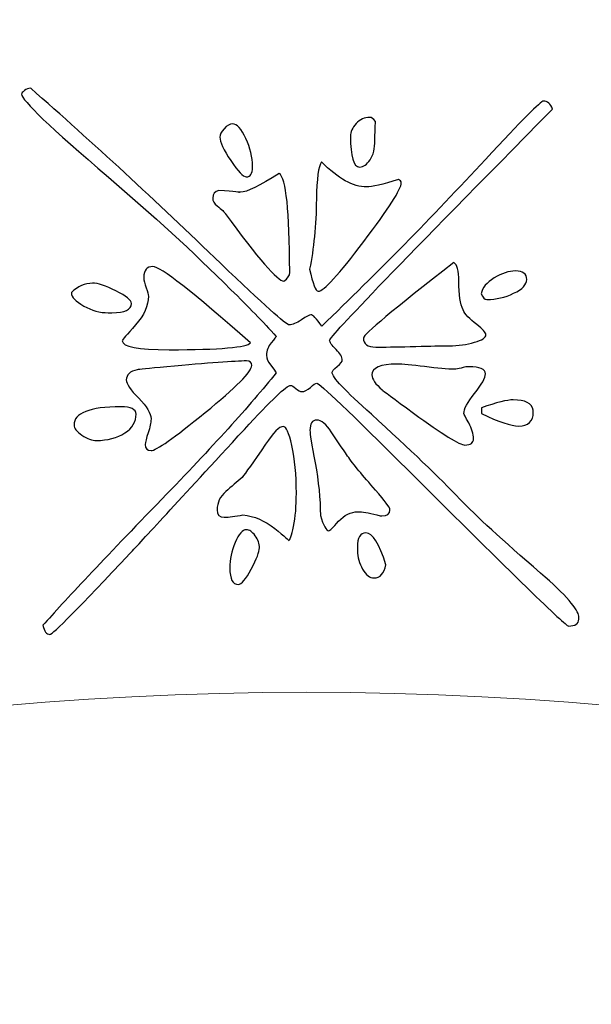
# Model space of a CAD drawing. Header units: millimetres. Extents: x -252 to 241, y -136 to 236.
# Tile 35 of 70: x -164.61 to -160.9, y 8.85 to 15.25. Entities that reach past the tile are written whole.
import ezdxf

# ---------------------------------------------------------------- set-up
doc = ezdxf.new("R2010")
doc.units = ezdxf.units.MM
doc.header["$MEASUREMENT"] = 0
doc.layers.add('Layer 1', color=7, linetype='Continuous')

msp = doc.modelspace()

# ---------------------------------------------------------------- linework, layer by layer
at = {"layer": 'Layer 1', "color": 3, "lineweight": 9}
for points, knots in [([(-73.4539, -53.3216), (-73.4539, -53.3216), (-73.4539, -56.715), (-73.4539, -56.715), (-73.4539, -56.715), (-80.2408, -56.715), (-80.2408, -56.715), (-80.2408, -56.715), (-80.2408, -53.3368), (-80.2408, -53.3368), (-80.2408, -53.3368), (-83.4412, -53.3368), (-83.4412, -53.3368), (-83.4412, -53.3368), (-83.4412, -56.715), (-83.4412, -56.715), (-83.4412, -56.715), (-87.0284, -56.715), (-87.0284, -56.715), (-87.0284, -56.715), (-87.0284, -53.3368), (-87.0284, -53.3368), (-87.0284, -53.3368), (-90.2288, -53.3368), (-90.2288, -53.3368), (-90.2288, -53.3368), (-90.2288, -56.715), (-90.2288, -56.715), (-90.2288, -56.715), (-93.8153, -56.715), (-93.8153, -56.715), (-93.8153, -56.715), (-93.8153, -53.3368), (-93.8153, -53.3368), (-93.8153, -53.3368), (-154.1665, -53.3368), (-154.1665, -53.3368), (-154.1665, -53.3368), (-154.1666, -56.715), (-154.1666, -56.715), (-154.1666, -56.715), (-157.7539, -56.715), (-157.7539, -56.715), (-157.7539, -56.715), (-157.7539, -53.3368), (-157.7539, -53.3368), (-157.7539, -53.3368), (-160.9543, -53.3368), (-160.9543, -53.3368), (-160.9543, -53.3368), (-160.9543, -56.715), (-160.9543, -56.715), (-160.9543, -56.715), (-164.5408, -56.715), (-164.5408, -56.715), (-164.5408, -56.715), (-164.5408, -53.3368), (-164.5408, -53.3368), (-164.5408, -53.3368), (-167.7412, -53.3368), (-167.7412, -53.3368), (-167.7412, -53.3368), (-167.7412, -56.715), (-167.7412, -56.715), (-167.7412, -56.715), (-171.3285, -56.715), (-171.3285, -56.715), (-171.3285, -56.715), (-171.3285, -53.3368), (-171.3285, -53.3368), (-171.3285, -53.3368), (-231.6645, -53.3368), (-231.6645, -53.3368), (-231.6645, -53.3368), (-231.6645, -56.715), (-231.6645, -56.715), (-231.6645, -56.715), (-235.2662, -56.715), (-235.2662, -56.715), (-235.2662, -56.715), (-235.2662, -53.3368), (-235.2662, -53.3368), (-235.2662, -53.3368), (-238.4666, -53.3368), (-238.4666, -53.3368), (-238.4666, -53.3368), (-238.4666, -56.715), (-238.4666, -56.715), (-238.4666, -56.715), (-242.0534, -56.715), (-242.0534, -56.715), (-242.0534, -56.715), (-242.0534, -53.3368), (-242.0534, -53.3368), (-242.0534, -53.3368), (-245.2538, -53.3368), (-245.2538, -53.3368), (-245.2538, -53.3368), (-245.2538, -56.715), (-245.2538, -56.715), (-245.2538, -56.715), (-252.0411, -56.715), (-252.0411, -56.715), (-252.0411, -56.715), (-252.0412, -53.3216), (-252.0412, -53.3216), (-252.0412, -53.3216), (-248.663, -53.3216), (-248.663, -53.3216), (-248.663, -53.3216), (-248.663, -50.1203), (-248.663, -50.1203), (-248.663, -50.1203), (-252.0412, -50.1203), (-252.0412, -50.1203), (-252.0412, -50.1203), (-252.0412, -46.5339), (-252.0412, -46.5339), (-252.0412, -46.5339), (-248.663, -46.5339), (-248.663, -46.5339), (-248.663, -46.5339), (-248.663, -43.3335), (-248.663, -43.3335), (-248.663, -43.3335), (-252.0412, -43.3335), (-252.0412, -43.3335), (-252.0412, -43.3335), (-252.0412, -39.747), (-252.0412, -39.747), (-252.0412, -39.747), (-248.663, -39.747), (-248.663, -39.747), (-248.663, -39.747), (-248.663, 17.2489), (-248.663, 17.2489), (-248.663, 17.2489), (-252.0412, 17.2489), (-252.0412, 17.2489), (-252.0412, 17.2489), (-252.0412, 20.8354), (-252.0412, 20.8354), (-252.0412, 20.8354), (-248.663, 20.8354), (-248.663, 20.8354), (-248.663, 20.8354), (-248.663, 24.0366), (-248.663, 24.0366), (-248.663, 24.0366), (-252.0412, 24.0366), (-252.0412, 24.0366), (-252.0412, 24.0366), (-252.0412, 27.6231), (-252.0412, 27.6231), (-252.0412, 27.6231), (-248.663, 27.6231), (-248.663, 27.6231), (-248.663, 27.6231), (-248.663, 30.8235), (-248.663, 30.8235), (-248.663, 30.8235), (-252.0412, 30.8235), (-252.0412, 30.8235), (-252.0412, 30.8235), (-252.0412, 34.217), (-252.0412, 34.217), (-252.0412, 34.217), (-245.2539, 34.217), (-245.2539, 34.217), (-245.2539, 34.217), (-245.2538, 30.8388), (-245.2538, 30.8388), (-245.2538, 30.8388), (-242.0534, 30.8388), (-242.0534, 30.8388), (-242.0534, 30.8388), (-242.0534, 34.217), (-242.0534, 34.217), (-242.0534, 34.217), (-238.4666, 34.217), (-238.4666, 34.217), (-238.4666, 34.217), (-238.4666, 30.8388), (-238.4666, 30.8388), (-238.4666, 30.8388), (-235.2662, 30.8388), (-235.2662, 30.8388), (-235.2662, 30.8388), (-235.2662, 34.217), (-235.2662, 34.217), (-235.2662, 34.217), (-231.6645, 34.217), (-231.6645, 34.217), (-231.6645, 34.217), (-231.6645, 30.8388), (-231.6645, 30.8388), (-231.6645, 30.8388), (-171.1346, 30.8388), (-171.1346, 30.8388), (-171.1346, 30.8388), (-171.1346, 34.217), (-171.1346, 34.217), (-171.1346, 34.217), (-167.7412, 34.217), (-167.7412, 34.217), (-167.7412, 34.217), (-167.7412, 30.8388), (-167.7412, 30.8388), (-167.7412, 30.8388), (-164.5408, 30.8388), (-164.5408, 30.8388), (-164.5408, 30.8388), (-164.5408, 34.217), (-164.5408, 34.217), (-164.5408, 34.217), (-160.9543, 34.217), (-160.9543, 34.217), (-160.9543, 34.217), (-160.9543, 30.8388), (-160.9543, 30.8388), (-160.9543, 30.8388), (-157.7539, 30.8388), (-157.7539, 30.8388), (-157.7539, 30.8388), (-157.7539, 34.217), (-157.7539, 34.217), (-157.7539, 34.217), (-154.1666, 34.217), (-154.1666, 34.217), (-154.1666, 34.217), (-154.1666, 30.8388), (-154.1666, 30.8388), (-154.1666, 30.8388), (-93.8154, 30.8388), (-93.8154, 30.8388), (-93.8154, 30.8388), (-93.8153, 34.217), (-93.8153, 34.217), (-93.8153, 34.217), (-90.2288, 34.217), (-90.2288, 34.217), (-90.2288, 34.217), (-90.2288, 30.8388), (-90.2288, 30.8388), (-90.2288, 30.8388), (-87.0284, 30.8388), (-87.0284, 30.8388), (-87.0284, 30.8388), (-87.0284, 34.217), (-87.0284, 34.217), (-87.0284, 34.217), (-83.4412, 34.217), (-83.4412, 34.217), (-83.4412, 34.217), (-83.4412, 30.8388), (-83.4412, 30.8388), (-83.4412, 30.8388), (-80.2408, 30.8388), (-80.2408, 30.8388), (-80.2408, 30.8388), (-80.2408, 34.217), (-80.2408, 34.217), (-80.2408, 34.217), (-73.4539, 34.217), (-73.4539, 34.217), (-73.4539, 34.217), (-73.4539, 30.8235), (-73.4539, 30.8235), (-73.4539, 30.8235), (-76.8321, 30.8235), (-76.8321, 30.8235), (-76.8321, 30.8235), (-76.8321, 27.6231), (-76.8321, 27.6231), (-76.8321, 27.6231), (-73.4539, 27.6231), (-73.4539, 27.6231), (-73.4539, 27.6231), (-73.4539, 24.0366), (-73.4539, 24.0366), (-73.4539, 24.0366), (-76.8321, 24.0366), (-76.8321, 24.0366), (-76.8321, 24.0366), (-76.8321, 20.8354), (-76.8321, 20.8354), (-76.8321, 20.8354), (-73.4539, 20.8354), (-73.4539, 20.8354), (-73.4539, 20.8354), (-73.4539, 17.2489), (-73.4539, 17.2489), (-73.4539, 17.2489), (-76.8321, 17.2489), (-76.8321, 17.2489), (-76.8321, 17.2489), (-76.8321, -39.747), (-76.8321, -39.747), (-76.8321, -39.747), (-73.4539, -39.747), (-73.4539, -39.747), (-73.4539, -39.747), (-73.4539, -43.3335), (-73.4539, -43.3335), (-73.4539, -43.3335), (-76.8321, -43.3335), (-76.8321, -43.3335), (-76.8321, -43.3335), (-76.8321, -46.5339), (-76.8321, -46.5339), (-76.8321, -46.5339), (-73.4539, -46.5339), (-73.4539, -46.5339), (-73.4539, -46.5339), (-73.4539, -50.1203), (-73.4539, -50.1203), (-73.4539, -50.1203), (-76.8321, -50.1203), (-76.8321, -50.1203), (-76.8321, -50.1203), (-76.8321, -53.3216), (-76.8321, -53.3216), (-76.8321, -53.3216), (-73.4539, -53.3216), (-73.4539, -53.3216)], [0, 0, 0, 0, 0.009259, 0.009259, 0.009259, 0.018519, 0.018519, 0.018519, 0.027778, 0.027778, 0.027778, 0.037037, 0.037037, 0.037037, 0.046296, 0.046296, 0.046296, 0.055556, 0.055556, 0.055556, 0.064815, 0.064815, 0.064815, 0.074074, 0.074074, 0.074074, 0.083333, 0.083333, 0.083333, 0.092593, 0.092593, 0.092593, 0.101852, 0.101852, 0.101852, 0.111111, 0.111111, 0.111111, 0.12037, 0.12037, 0.12037, 0.12963, 0.12963, 0.12963, 0.138889, 0.138889, 0.138889, 0.148148, 0.148148, 0.148148, 0.157407, 0.157407, 0.157407, 0.166667, 0.166667, 0.166667, 0.175926, 0.175926, 0.175926, 0.185185, 0.185185, 0.185185, 0.194444, 0.194444, 0.194444, 0.203704, 0.203704, 0.203704, 0.212963, 0.212963, 0.212963, 0.222222, 0.222222, 0.222222, 0.231481, 0.231481, 0.231481, 0.240741, 0.240741, 0.240741, 0.25, 0.25, 0.25, 0.259259, 0.259259, 0.259259, 0.268519, 0.268519, 0.268519, 0.277778, 0.277778, 0.277778, 0.287037, 0.287037, 0.287037, 0.296296, 0.296296, 0.296296, 0.305556, 0.305556, 0.305556, 0.314815, 0.314815, 0.314815, 0.324074, 0.324074, 0.324074, 0.333333, 0.333333, 0.333333, 0.342593, 0.342593, 0.342593, 0.351852, 0.351852, 0.351852, 0.361111, 0.361111, 0.361111, 0.37037, 0.37037, 0.37037, 0.37963, 0.37963, 0.37963, 0.388889, 0.388889, 0.388889, 0.398148, 0.398148, 0.398148, 0.407407, 0.407407, 0.407407, 0.416667, 0.416667, 0.416667, 0.425926, 0.425926, 0.425926, 0.435185, 0.435185, 0.435185, 0.444444, 0.444444, 0.444444, 0.453704, 0.453704, 0.453704, 0.462963, 0.462963, 0.462963, 0.472222, 0.472222, 0.472222, 0.481481, 0.481481, 0.481481, 0.490741, 0.490741, 0.490741, 0.5, 0.5, 0.5, 0.509259, 0.509259, 0.509259, 0.518519, 0.518519, 0.518519, 0.527778, 0.527778, 0.527778, 0.537037, 0.537037, 0.537037, 0.546296, 0.546296, 0.546296, 0.555556, 0.555556, 0.555556, 0.564815, 0.564815, 0.564815, 0.574074, 0.574074, 0.574074, 0.583333, 0.583333, 0.583333, 0.592593, 0.592593, 0.592593, 0.601852, 0.601852, 0.601852, 0.611111, 0.611111, 0.611111, 0.62037, 0.62037, 0.62037, 0.62963, 0.62963, 0.62963, 0.638889, 0.638889, 0.638889, 0.648148, 0.648148, 0.648148, 0.657407, 0.657407, 0.657407, 0.666667, 0.666667, 0.666667, 0.675926, 0.675926, 0.675926, 0.685185, 0.685185, 0.685185, 0.694444, 0.694444, 0.694444, 0.703704, 0.703704, 0.703704, 0.712963, 0.712963, 0.712963, 0.722222, 0.722222, 0.722222, 0.731481, 0.731481, 0.731481, 0.740741, 0.740741, 0.740741, 0.75, 0.75, 0.75, 0.759259, 0.759259, 0.759259, 0.768519, 0.768519, 0.768519, 0.777778, 0.777778, 0.777778, 0.787037, 0.787037, 0.787037, 0.796296, 0.796296, 0.796296, 0.805556, 0.805556, 0.805556, 0.814815, 0.814815, 0.814815, 0.824074, 0.824074, 0.824074, 0.833333, 0.833333, 0.833333, 0.842593, 0.842593, 0.842593, 0.851852, 0.851852, 0.851852, 0.861111, 0.861111, 0.861111, 0.87037, 0.87037, 0.87037, 0.87963, 0.87963, 0.87963, 0.888889, 0.888889, 0.888889, 0.898148, 0.898148, 0.898148, 0.907407, 0.907407, 0.907407, 0.916667, 0.916667, 0.916667, 0.925926, 0.925926, 0.925926, 0.935185, 0.935185, 0.935185, 0.944444, 0.944444, 0.944444, 0.953704, 0.953704, 0.953704, 0.962963, 0.962963, 0.962963, 0.972222, 0.972222, 0.972222, 0.981481, 0.981481, 0.981481, 0.990741, 0.990741, 0.990741, 1, 1, 1, 1]), ([(-184.8769, -11.249), (-184.8769, 0.965), (-174.9616, 10.8812), (-162.7476, 10.8812), (-150.5336, 10.8812), (-140.6174, 0.965), (-140.6174, -11.249), (-140.6174, -23.4622), (-150.5336, -33.3783), (-162.7476, -33.3783), (-174.9616, -33.3783), (-184.8769, -23.4621), (-184.8769, -11.249)], [0, 0, 0, 0, 0.25, 0.25, 0.25, 0.5, 0.5, 0.5, 0.75, 0.75, 0.75, 1, 1, 1, 1])]:
    msp.add_open_spline(points, degree=3, knots=knots, dxfattribs=at)
at = {"layer": 'Layer 1', "color": 5}
for points, knots in [([(-160.9805, 11.3567), (-160.9804, 11.3271), (-161.0024, 11.3118), (-161.0473, 11.3117), (-161.0642, 11.3117), (-161.4111, 11.648), (-162.0863, 12.3216), (-162.4671, 12.7011), (-162.6664, 12.8904), (-162.6834, 12.8903), (-162.691, 12.8903), (-162.7046, 12.8809), (-162.724, 12.8623), (-162.7443, 12.8445), (-162.7629, 12.8351), (-162.7798, 12.8351), (-162.79, 12.8351), (-162.8027, 12.8418), (-162.8188, 12.8554), (-162.8349, 12.8689), (-162.8468, 12.8757), (-162.8535, 12.8757), (-162.8789, 12.8757), (-162.9786, 12.7798), (-163.1536, 12.5898), (-163.5795, 12.1276), (-163.8271, 11.8588), (-163.8964, 11.785), (-164.2268, 11.433), (-164.4009, 11.2575), (-164.4179, 11.2574), (-164.4399, 11.2574), (-164.4552, 11.2777), (-164.4629, 11.3166), (-164.3269, 11.4726), (-164.0691, 11.7457), (-163.6897, 12.1367), (-163.3643, 12.4734), (-163.1167, 12.7465), (-162.9469, 12.9568), (-162.9495, 12.9644), (-162.9613, 12.9813), (-162.9842, 13.0084), (-163.0012, 13.0287), (-163.0097, 13.049), (-163.0097, 13.0719), (-163.0098, 13.1015), (-162.9996, 13.1286), (-162.9785, 13.1532), (-162.9574, 13.1778), (-162.9472, 13.1914), (-162.9472, 13.1939), (-163.0312, 13.2877), (-163.1287, 13.3883), (-163.2407, 13.4973), (-163.4875, 13.7432), (-163.7538, 13.9875), (-164.0379, 14.2291), (-164.4135, 14.5493), (-164.6018, 14.7293), (-164.6019, 14.7691), (-164.6019, 14.7742), (-164.596, 14.781), (-164.5833, 14.7911), (-164.5715, 14.8013), (-164.5579, 14.8064), (-164.5427, 14.8064), (-164.1399, 14.4541), (-163.7277, 14.0738), (-163.3071, 13.6673), (-163.0298, 13.4011), (-162.8814, 13.2684), (-162.8619, 13.2685), (-162.8424, 13.2685), (-162.8154, 13.2796), (-162.7824, 13.3017), (-162.7494, 13.3238), (-162.7291, 13.3348), (-162.7215, 13.3348), (-162.7088, 13.3348), (-162.6859, 13.3103), (-162.6511, 13.2613), (-162.2885, 13.6074), (-161.9335, 13.9687), (-161.5862, 14.3444), (-161.3521, 14.5971), (-161.2262, 14.7235), (-161.2093, 14.7235), (-161.1839, 14.7235), (-161.1644, 14.7058), (-161.1499, 14.6711), (-162.1159, 13.694), (-162.5993, 13.1936), (-162.5993, 13.1682), (-162.5993, 13.1563), (-162.5848, 13.1361), (-162.5577, 13.109), (-162.5306, 13.082), (-162.517, 13.0591), (-162.5169, 13.0388), (-162.5169, 13.032), (-162.5279, 13.0185), (-162.5507, 12.9981), (-162.5727, 12.9786), (-162.5837, 12.9659), (-162.5837, 12.9608), (-162.5836, 12.9312), (-162.4988, 12.8399), (-162.3275, 12.6878), (-162.0756, 12.458), (-161.884, 12.2746), (-161.7525, 12.1368), (-161.6507, 12.0303), (-161.4769, 11.8706), (-161.2292, 11.656), (-161.0638, 11.5132), (-160.9807, 11.4194), (-160.9806, 11.3753), (-160.9806, 11.3753), (-160.9805, 11.3567), (-160.9805, 11.3567)], [0, 0, 0, 0, 0.025, 0.025, 0.025, 0.05, 0.05, 0.05, 0.075, 0.075, 0.075, 0.1, 0.1, 0.1, 0.125, 0.125, 0.125, 0.15, 0.15, 0.15, 0.175, 0.175, 0.175, 0.2, 0.2, 0.2, 0.225, 0.225, 0.225, 0.25, 0.25, 0.25, 0.275, 0.275, 0.275, 0.3, 0.3, 0.3, 0.325, 0.325, 0.325, 0.35, 0.35, 0.35, 0.375, 0.375, 0.375, 0.4, 0.4, 0.4, 0.425, 0.425, 0.425, 0.45, 0.45, 0.45, 0.475, 0.475, 0.475, 0.5, 0.5, 0.5, 0.525, 0.525, 0.525, 0.55, 0.55, 0.55, 0.575, 0.575, 0.575, 0.6, 0.6, 0.6, 0.625, 0.625, 0.625, 0.65, 0.65, 0.65, 0.675, 0.675, 0.675, 0.7, 0.7, 0.7, 0.725, 0.725, 0.725, 0.75, 0.75, 0.75, 0.775, 0.775, 0.775, 0.8, 0.8, 0.8, 0.825, 0.825, 0.825, 0.85, 0.85, 0.85, 0.875, 0.875, 0.875, 0.9, 0.9, 0.9, 0.925, 0.925, 0.925, 0.95, 0.95, 0.95, 0.975, 0.975, 0.975, 1, 1, 1, 1]), ([(-162.3011, 14.5912), (-162.3036, 14.5573), (-162.3052, 14.5158), (-162.3051, 14.4693), (-162.305, 14.4151), (-162.3151, 14.3728), (-162.3362, 14.3414), (-162.3573, 14.3109), (-162.3793, 14.2948), (-162.4047, 14.2947), (-162.4436, 14.2946), (-162.4641, 14.3615), (-162.4643, 14.4953), (-162.4643, 14.5224), (-162.4517, 14.5495), (-162.4272, 14.5766), (-162.4027, 14.6037), (-162.3731, 14.6173), (-162.3384, 14.6174), (-162.3282, 14.6174), (-162.3164, 14.609), (-162.3011, 14.5912)], [0, 0, 0, 0, 0.142857, 0.142857, 0.142857, 0.285714, 0.285714, 0.285714, 0.428571, 0.428571, 0.428571, 0.571429, 0.571429, 0.571429, 0.714286, 0.714286, 0.714286, 0.857143, 0.857143, 0.857143, 1, 1, 1, 1]), ([(-163.1007, 14.2934), (-163.1006, 14.2519), (-163.1141, 14.2307), (-163.1412, 14.2307), (-163.1615, 14.2307), (-163.1946, 14.2662), (-163.2421, 14.3364), (-163.2888, 14.4066), (-163.3126, 14.4573), (-163.3126, 14.4895), (-163.3126, 14.5047), (-163.3033, 14.5225), (-163.2848, 14.5437), (-163.2662, 14.5649), (-163.2484, 14.5751), (-163.2307, 14.5751), (-163.2011, 14.5752), (-163.1722, 14.5439), (-163.1442, 14.4804), (-163.1153, 14.4178), (-163.1008, 14.3577), (-163.1007, 14.301), (-163.1007, 14.301), (-163.1007, 14.2934), (-163.1007, 14.2934)], [0, 0, 0, 0, 0.125, 0.125, 0.125, 0.25, 0.25, 0.25, 0.375, 0.375, 0.375, 0.5, 0.5, 0.5, 0.625, 0.625, 0.625, 0.75, 0.75, 0.75, 0.875, 0.875, 0.875, 1, 1, 1, 1]), ([(-162.1336, 14.1919), (-162.1335, 14.1521), (-162.2154, 14.025), (-162.3776, 13.8096), (-162.5406, 13.5951), (-162.6386, 13.4874), (-162.6734, 13.4873), (-162.6903, 13.4873), (-162.709, 13.5355), (-162.7295, 13.6311), (-162.7026, 13.7624), (-162.6877, 13.914), (-162.6854, 14.0867), (-162.6831, 14.2179), (-162.6722, 14.2984), (-162.6528, 14.3281), (-162.5434, 14.2191), (-162.4459, 14.1651), (-162.3596, 14.1652), (-162.3249, 14.1653), (-162.2563, 14.1815), (-162.1523, 14.2138), (-162.1404, 14.2087), (-162.1337, 14.202), (-162.1336, 14.1918), (-162.1336, 14.1918), (-162.1336, 14.1919), (-162.1336, 14.1919)], [0, 0, 0, 0, 0.111111, 0.111111, 0.111111, 0.222222, 0.222222, 0.222222, 0.333333, 0.333333, 0.333333, 0.444444, 0.444444, 0.444444, 0.555556, 0.555556, 0.555556, 0.666667, 0.666667, 0.666667, 0.777778, 0.777778, 0.777778, 0.888889, 0.888889, 0.888889, 1, 1, 1, 1]), ([(-162.859, 13.6089), (-162.859, 13.5894), (-162.8708, 13.5708), (-162.8962, 13.553), (-162.9377, 13.5529), (-163.0649, 13.7), (-163.278, 13.9934), (-163.2831, 14.001), (-163.3001, 14.0171), (-163.3306, 14.0416), (-163.3501, 14.056), (-163.3594, 14.0737), (-163.3595, 14.0932), (-163.3595, 14.1203), (-163.346, 14.1364), (-163.3189, 14.1415), (-163.2156, 14.1341), (-163.1724, 14.1308), (-163.1893, 14.1307), (-163.1893, 14.1307), (-163.1783, 14.1307), (-163.1783, 14.1307), (-163.1385, 14.1308), (-163.0548, 14.1716), (-162.9271, 14.2531), (-162.8822, 14.221), (-162.8598, 14.0094), (-162.8591, 13.6165), (-162.8591, 13.6165), (-162.859, 13.6089), (-162.859, 13.6089)], [0, 0, 0, 0, 0.1, 0.1, 0.1, 0.2, 0.2, 0.2, 0.3, 0.3, 0.3, 0.4, 0.4, 0.4, 0.5, 0.5, 0.5, 0.6, 0.6, 0.6, 0.7, 0.7, 0.7, 0.8, 0.8, 0.8, 0.9, 0.9, 0.9, 1, 1, 1, 1]), ([(-163.1139, 13.1529), (-163.1359, 13.1232), (-163.3119, 13.1077), (-163.643, 13.1071), (-163.8454, 13.1067), (-163.947, 13.1269), (-163.9471, 13.1658), (-163.9471, 13.1709), (-163.9184, 13.2048), (-163.8618, 13.2684), (-163.8052, 13.3312), (-163.7774, 13.3939), (-163.7775, 13.4557), (-163.7775, 13.465), (-163.7826, 13.4836), (-163.792, 13.509), (-163.8022, 13.5352), (-163.8073, 13.5581), (-163.8074, 13.5776), (-163.8075, 13.6242), (-163.7881, 13.6479), (-163.7483, 13.648), (-163.7009, 13.6481), (-163.4898, 13.4834), (-163.1141, 13.153), (-163.1141, 13.153), (-163.1139, 13.1529), (-163.1139, 13.1529)], [0, 0, 0, 0, 0.111111, 0.111111, 0.111111, 0.222222, 0.222222, 0.222222, 0.333333, 0.333333, 0.333333, 0.444444, 0.444444, 0.444444, 0.555556, 0.555556, 0.555556, 0.666667, 0.666667, 0.666667, 0.777778, 0.777778, 0.777778, 0.888889, 0.888889, 0.888889, 1, 1, 1, 1]), ([(-161.584, 13.2039), (-161.584, 13.1861), (-161.6085, 13.17), (-161.6576, 13.1555), (-161.7075, 13.1402), (-161.7625, 13.1333), (-161.8244, 13.1332), (-161.8244, 13.1332), (-161.8396, 13.1332), (-161.8396, 13.1332), (-161.8743, 13.1331), (-161.9404, 13.1313), (-162.0394, 13.1286), (-162.1385, 13.1259), (-162.2197, 13.1249), (-162.2841, 13.1248), (-162.2841, 13.1248), (-162.2985, 13.1248), (-162.2985, 13.1248), (-162.3527, 13.1247), (-162.3798, 13.1441), (-162.3799, 13.1839), (-162.3799, 13.2059), (-162.1847, 13.3697), (-161.7923, 13.6735), (-161.7703, 13.6617), (-161.7592, 13.6211), (-161.7591, 13.5516), (-161.7589, 13.4652), (-161.7495, 13.4035), (-161.7325, 13.3662), (-161.7198, 13.3391), (-161.6901, 13.307), (-161.6434, 13.2707), (-161.6036, 13.2411), (-161.584, 13.2183), (-161.584, 13.2039)], [0, 0, 0, 0, 0.083333, 0.083333, 0.083333, 0.166667, 0.166667, 0.166667, 0.25, 0.25, 0.25, 0.333333, 0.333333, 0.333333, 0.416667, 0.416667, 0.416667, 0.5, 0.5, 0.5, 0.583333, 0.583333, 0.583333, 0.666667, 0.666667, 0.666667, 0.75, 0.75, 0.75, 0.833333, 0.833333, 0.833333, 0.916667, 0.916667, 0.916667, 1, 1, 1, 1]), ([(-161.318, 13.5634), (-161.3179, 13.5312), (-161.3458, 13.5015), (-161.4034, 13.4743), (-161.4592, 13.4471), (-161.5176, 13.4335), (-161.5769, 13.4334), (-161.5921, 13.4334), (-161.604, 13.4461), (-161.6142, 13.4706), (-161.6067, 13.5104), (-161.5788, 13.5443), (-161.5289, 13.574), (-161.4798, 13.6037), (-161.4342, 13.619), (-161.3918, 13.6191), (-161.3427, 13.6192), (-161.3181, 13.6006), (-161.318, 13.5634)], [0, 0, 0, 0, 0.166667, 0.166667, 0.166667, 0.333333, 0.333333, 0.333333, 0.5, 0.5, 0.5, 0.666667, 0.666667, 0.666667, 0.833333, 0.833333, 0.833333, 1, 1, 1, 1]), ([(-163.8882, 13.4073), (-163.8881, 13.3675), (-163.9304, 13.348), (-164.0142, 13.3478), (-164.0142, 13.3478), (-164.0396, 13.3477), (-164.0396, 13.3477), (-164.0921, 13.3476), (-164.1446, 13.3619), (-164.1972, 13.3914), (-164.2506, 13.4209), (-164.2777, 13.4497), (-164.2778, 13.4768), (-164.2778, 13.4768), (-164.2778, 13.4802), (-164.2778, 13.4802), (-164.2355, 13.5201), (-164.1899, 13.5396), (-164.1407, 13.5397), (-164.106, 13.5398), (-164.0552, 13.5238), (-163.9882, 13.49), (-163.9221, 13.4571), (-163.8882, 13.4292), (-163.8881, 13.4072), (-163.8881, 13.4072), (-163.8882, 13.4073), (-163.8882, 13.4073)], [0, 0, 0, 0, 0.111111, 0.111111, 0.111111, 0.222222, 0.222222, 0.222222, 0.333333, 0.333333, 0.333333, 0.444444, 0.444444, 0.444444, 0.555556, 0.555556, 0.555556, 0.666667, 0.666667, 0.666667, 0.777778, 0.777778, 0.777778, 0.888889, 0.888889, 0.888889, 1, 1, 1, 1]), ([(-163.106, 13.0048), (-163.1059, 12.965), (-163.2073, 12.8632), (-163.4094, 12.6986), (-163.6115, 12.534), (-163.7282, 12.4517), (-163.7603, 12.4516), (-163.7857, 12.4516), (-163.7976, 12.4651), (-163.7976, 12.4922), (-163.7976, 12.5074), (-163.7917, 12.5329), (-163.7791, 12.5684), (-163.7673, 12.604), (-163.7606, 12.6328), (-163.7606, 12.6556), (-163.7606, 12.6556), (-163.7606, 12.659), (-163.7606, 12.659), (-163.7607, 12.6937), (-163.7878, 12.7377), (-163.8404, 12.7926), (-163.8938, 12.8467), (-163.921, 12.8856), (-163.921, 12.911), (-163.9211, 12.9449), (-163.8974, 12.9678), (-163.85, 12.9772), (-163.8432, 12.9798), (-163.7789, 12.9858), (-163.6578, 12.9962), (-163.3861, 13.0212), (-163.2134, 13.0342), (-163.1389, 13.0344), (-163.1169, 13.0344), (-163.1059, 13.0243), (-163.1058, 13.0048), (-163.1058, 13.0048), (-163.106, 13.0048), (-163.106, 13.0048)], [0, 0, 0, 0, 0.076923, 0.076923, 0.076923, 0.153846, 0.153846, 0.153846, 0.230769, 0.230769, 0.230769, 0.307692, 0.307692, 0.307692, 0.384615, 0.384615, 0.384615, 0.461538, 0.461538, 0.461538, 0.538462, 0.538462, 0.538462, 0.615385, 0.615385, 0.615385, 0.692308, 0.692308, 0.692308, 0.769231, 0.769231, 0.769231, 0.846154, 0.846154, 0.846154, 0.923077, 0.923077, 0.923077, 1, 1, 1, 1]), ([(-161.587, 12.9516), (-161.587, 12.9245), (-161.6106, 12.8821), (-161.657, 12.8236), (-161.7043, 12.7659), (-161.7271, 12.7219), (-161.727, 12.6922), (-161.727, 12.6897), (-161.7168, 12.6694), (-161.6956, 12.6313), (-161.6744, 12.5932), (-161.6641, 12.5594), (-161.6641, 12.5298), (-161.6641, 12.5019), (-161.6827, 12.4883), (-161.7199, 12.4882), (-161.7538, 12.4881), (-161.8657, 12.5574), (-162.0539, 12.695), (-162.1845, 12.7913), (-162.2523, 12.842), (-162.2574, 12.847), (-162.3023, 12.8842), (-162.3244, 12.9163), (-162.3245, 12.9434), (-162.3246, 12.99), (-162.2704, 13.0138), (-162.1612, 13.014), (-162.1248, 13.0141), (-162.0647, 13.0082), (-161.9817, 12.9974), (-161.8987, 12.9865), (-161.8343, 12.9807), (-161.7869, 12.9808), (-161.7776, 12.9808), (-161.7632, 12.9834), (-161.7446, 12.9885), (-161.726, 12.9936), (-161.7141, 12.9962), (-161.7099, 12.9962), (-161.7099, 12.9962), (-161.6946, 12.9963), (-161.6946, 12.9963), (-161.6235, 12.9964), (-161.587, 12.9813), (-161.587, 12.9516)], [0, 0, 0, 0, 0.066667, 0.066667, 0.066667, 0.133333, 0.133333, 0.133333, 0.2, 0.2, 0.2, 0.266667, 0.266667, 0.266667, 0.333333, 0.333333, 0.333333, 0.4, 0.4, 0.4, 0.466667, 0.466667, 0.466667, 0.533333, 0.533333, 0.533333, 0.6, 0.6, 0.6, 0.666667, 0.666667, 0.666667, 0.733333, 0.733333, 0.733333, 0.8, 0.8, 0.8, 0.866667, 0.866667, 0.866667, 0.933333, 0.933333, 0.933333, 1, 1, 1, 1]), ([(-163.8573, 12.6885), (-163.8572, 12.6394), (-163.8817, 12.5987), (-163.9316, 12.5664), (-163.9806, 12.5341), (-164.0424, 12.5179), (-164.1161, 12.5178), (-164.1432, 12.5178), (-164.1745, 12.5295), (-164.2093, 12.5523), (-164.2441, 12.5759), (-164.261, 12.5979), (-164.2611, 12.6174), (-164.2612, 12.6961), (-164.1597, 12.7361), (-163.9574, 12.7365), (-163.8905, 12.7366), (-163.8575, 12.7206), (-163.8574, 12.6884), (-163.8574, 12.6884), (-163.8573, 12.6885), (-163.8573, 12.6885)], [0, 0, 0, 0, 0.142857, 0.142857, 0.142857, 0.285714, 0.285714, 0.285714, 0.428571, 0.428571, 0.428571, 0.571429, 0.571429, 0.571429, 0.714286, 0.714286, 0.714286, 0.857143, 0.857143, 0.857143, 1, 1, 1, 1]), ([(-161.2758, 12.7007), (-161.2757, 12.6414), (-161.3078, 12.6117), (-161.3713, 12.6116), (-161.4187, 12.6115), (-161.4992, 12.6385), (-161.6127, 12.6924), (-161.6127, 12.6924), (-161.6128, 12.7297), (-161.6128, 12.7297), (-161.5138, 12.7646), (-161.4444, 12.7816), (-161.4055, 12.7817), (-161.3285, 12.7818), (-161.2852, 12.7599), (-161.2758, 12.715), (-161.2758, 12.715), (-161.2758, 12.7007), (-161.2758, 12.7007)], [0, 0, 0, 0, 0.166667, 0.166667, 0.166667, 0.333333, 0.333333, 0.333333, 0.5, 0.5, 0.5, 0.666667, 0.666667, 0.666667, 0.833333, 0.833333, 0.833333, 1, 1, 1, 1]), ([(-162.8158, 12.1756), (-162.8157, 12.0918), (-162.8214, 12.019), (-162.834, 11.9588), (-162.8457, 11.8987), (-162.8567, 11.8682), (-162.8669, 11.8681), (-162.8618, 11.8681), (-162.8915, 11.8935), (-162.9559, 11.9458), (-163.0203, 11.9973), (-163.0898, 12.0268), (-163.1635, 12.0343), (-163.2126, 12.0241), (-163.2532, 12.0189), (-163.2854, 12.0188), (-163.315, 12.0187), (-163.3303, 12.0348), (-163.3304, 12.067), (-163.3305, 12.1136), (-163.3119, 12.1534), (-163.2747, 12.1856), (-163.2384, 12.2178), (-163.202, 12.2484), (-163.1673, 12.2781), (-163.1479, 12.3035), (-163.0972, 12.3747), (-163.0161, 12.4934), (-162.9646, 12.5705), (-162.9257, 12.6087), (-162.9012, 12.6088), (-162.8817, 12.6088), (-162.863, 12.5682), (-162.8459, 12.4861), (-162.8254, 12.3972), (-162.8159, 12.294), (-162.8157, 12.1754), (-162.8157, 12.1754), (-162.8158, 12.1756), (-162.8158, 12.1756)], [0, 0, 0, 0, 0.076923, 0.076923, 0.076923, 0.153846, 0.153846, 0.153846, 0.230769, 0.230769, 0.230769, 0.307692, 0.307692, 0.307692, 0.384615, 0.384615, 0.384615, 0.461538, 0.461538, 0.461538, 0.538462, 0.538462, 0.538462, 0.615385, 0.615385, 0.615385, 0.692308, 0.692308, 0.692308, 0.769231, 0.769231, 0.769231, 0.846154, 0.846154, 0.846154, 0.923077, 0.923077, 0.923077, 1, 1, 1, 1]), ([(-162.2077, 12.0657), (-162.2077, 12.0403), (-162.2254, 12.0284), (-162.2593, 12.0284), (-162.2593, 12.0284), (-162.2711, 12.0284), (-162.2711, 12.0284), (-162.3304, 12.0452), (-162.3744, 12.0545), (-162.4041, 12.0544), (-162.4041, 12.0544), (-162.4151, 12.0544), (-162.4151, 12.0544), (-162.4625, 12.0543), (-162.504, 12.0331), (-162.5411, 11.9924), (-162.5783, 11.9517), (-162.5994, 11.9313), (-162.6036, 11.9313), (-162.6214, 11.9313), (-162.6401, 11.9651), (-162.6597, 12.0311), (-162.6599, 12.1378), (-162.6711, 12.2512), (-162.6933, 12.3722), (-162.7164, 12.4932), (-162.7275, 12.5635), (-162.7275, 12.583), (-162.7276, 12.6279), (-162.7124, 12.6499), (-162.6827, 12.65), (-162.6531, 12.6501), (-162.6217, 12.6247), (-162.5886, 12.574), (-162.5546, 12.5233), (-162.5198, 12.4717), (-162.4825, 12.4167), (-162.4452, 12.3626), (-162.3849, 12.289), (-162.3009, 12.1952), (-162.239, 12.1259), (-162.2076, 12.0828), (-162.2075, 12.0658), (-162.2075, 12.0658), (-162.2077, 12.0657), (-162.2077, 12.0657)], [0, 0, 0, 0, 0.066667, 0.066667, 0.066667, 0.133333, 0.133333, 0.133333, 0.2, 0.2, 0.2, 0.266667, 0.266667, 0.266667, 0.333333, 0.333333, 0.333333, 0.4, 0.4, 0.4, 0.466667, 0.466667, 0.466667, 0.533333, 0.533333, 0.533333, 0.6, 0.6, 0.6, 0.666667, 0.666667, 0.666667, 0.733333, 0.733333, 0.733333, 0.8, 0.8, 0.8, 0.866667, 0.866667, 0.866667, 0.933333, 0.933333, 0.933333, 1, 1, 1, 1]), ([(-163.0556, 11.8195), (-163.0556, 11.7949), (-163.0733, 11.7492), (-163.1087, 11.6822), (-163.145, 11.6152), (-163.1729, 11.5822), (-163.1923, 11.5821), (-163.2296, 11.582), (-163.2482, 11.6176), (-163.2484, 11.6895), (-163.2485, 11.7437), (-163.2367, 11.7987), (-163.2131, 11.8547), (-163.1895, 11.9098), (-163.1658, 11.9378), (-163.1413, 11.9378), (-163.121, 11.9378), (-163.1023, 11.9252), (-163.0837, 11.899), (-163.065, 11.8728), (-163.0557, 11.8466), (-163.0556, 11.8195)], [0, 0, 0, 0, 0.142857, 0.142857, 0.142857, 0.285714, 0.285714, 0.285714, 0.428571, 0.428571, 0.428571, 0.571429, 0.571429, 0.571429, 0.714286, 0.714286, 0.714286, 0.857143, 0.857143, 0.857143, 1, 1, 1, 1]), ([(-162.2333, 11.7101), (-162.2451, 11.6534), (-162.2712, 11.6245), (-162.311, 11.6244), (-162.3381, 11.6244), (-162.3627, 11.6438), (-162.3848, 11.6818), (-162.4069, 11.7199), (-162.4188, 11.7596), (-162.4189, 11.802), (-162.4189, 11.802), (-162.4189, 11.824), (-162.4189, 11.824), (-162.419, 11.8858), (-162.4004, 11.9172), (-162.3632, 11.9172), (-162.3209, 11.9173), (-162.2776, 11.8479), (-162.2333, 11.71), (-162.2333, 11.71), (-162.2333, 11.7101), (-162.2333, 11.7101)], [0, 0, 0, 0, 0.142857, 0.142857, 0.142857, 0.285714, 0.285714, 0.285714, 0.428571, 0.428571, 0.428571, 0.571429, 0.571429, 0.571429, 0.714286, 0.714286, 0.714286, 0.857143, 0.857143, 0.857143, 1, 1, 1, 1])]:
    msp.add_open_spline(points, degree=3, knots=knots, dxfattribs=at)

doc.saveas('drawing.dxf')
